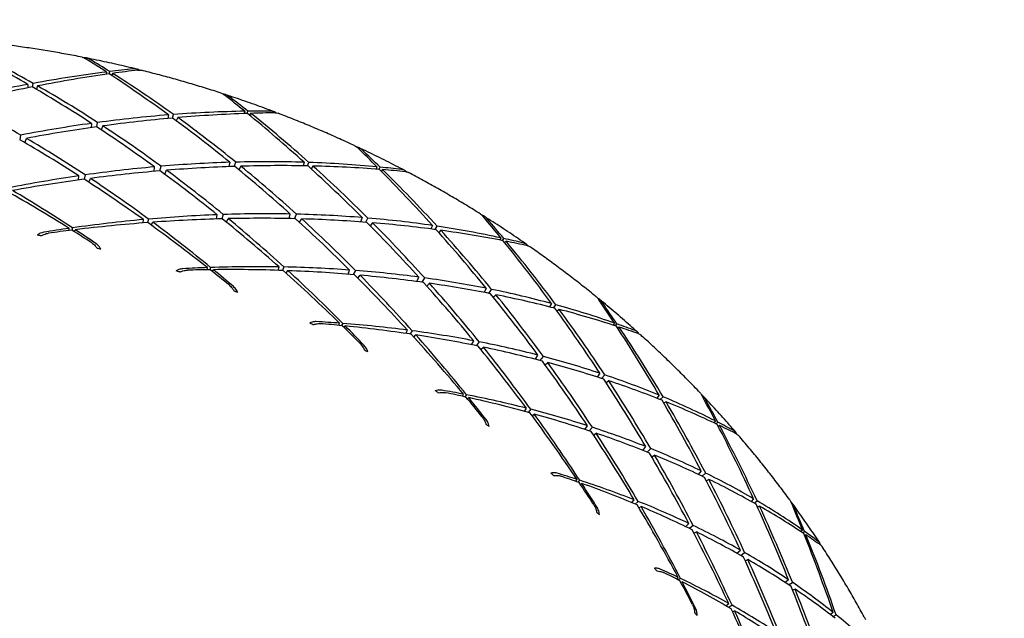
# Model space of a CAD drawing. Header units: inches. Extents: x 24 to 1128, y -94 to 748.
# Tile 45 of 256: x 319.093 to 320.213, y 192.469 to 193.15. Entities that reach past the tile are written whole.
import ezdxf

# ---------------------------------------------------------------- set-up
doc = ezdxf.new("R2010")
doc.units = ezdxf.units.IN
doc.header["$LTSCALE"] = 32
doc.header["$MEASUREMENT"] = 0
doc.layers.add('Visible (ANSI)', color=7, linetype='Continuous', lineweight=30)

msp = doc.modelspace()

# ---------------------------------------------------------------- linework, layer by layer
at = {"layer": 'Visible (ANSI)'}
for p, q in [((319.192, 193.09026), (319.19182, 193.0877)), ((319.19521, 193.08815), (319.19578, 193.09073)), ((319.19897, 193.08871), (319.19804, 193.08628)), ((319.10267, 193.07622), (319.10267, 193.07234)), ((319.10794, 193.07315), (319.10859, 193.07732)), ((319.11358, 193.07449), (319.11236, 193.07056)), ((319.26242, 193.04143), (319.26189, 193.0374)), ((319.26705, 193.03787), (319.26821, 193.04188)), ((319.27305, 193.03839), (319.27139, 193.03482)), ((319.34927, 193.04562), (319.34874, 193.043)), ((319.35202, 193.04311), (319.35293, 193.04568)), ((319.35599, 193.04324), (319.35482, 193.04107)), ((319.17485, 193.0318), (319.17455, 193.02702)), ((319.18087, 193.02787), (319.18195, 193.03278)), ((319.1879, 193.02891), (319.18614, 193.02439)), ((319.09372, 193.01302), (319.09454, 193.01842)), ((319.09934, 193.00975), (319.1009, 193.01471)), ((319.24609, 192.97722), (319.24674, 192.98233)), ((319.25264, 192.97779), (319.25415, 192.98297)), ((319.33223, 192.98753), (319.33124, 192.98263)), ((319.33733, 192.98284), (319.3391, 192.98773)), ((319.34482, 192.98308), (319.34258, 192.97905)), ((319.41667, 192.98759), (319.41556, 192.98352)), ((319.4205, 192.98343), (319.42222, 192.98741)), ((319.42682, 192.98329), (319.42483, 192.98016)), ((319.49966, 192.98237), (319.49877, 192.97976)), ((319.50188, 192.97952), (319.50314, 192.98203)), ((319.16037, 192.96745), (319.16061, 192.97214)), ((319.16773, 192.97317), (319.16665, 192.96825)), ((319.25819, 192.97395), (319.26033, 192.97843)), ((319.50603, 192.9792), (319.50467, 192.97731)), ((319.17191, 192.96483), (319.17367, 192.96925)), ((319.31703, 192.92306), (319.31799, 192.92787)), ((319.32488, 192.92812), (319.32308, 192.92323)), ((319.39963, 192.92351), (319.40105, 192.92866)), ((319.40589, 192.92338), (319.40816, 192.92851)), ((319.23355, 192.9185), (319.23402, 192.92238)), ((319.23982, 192.92291), (319.23864, 192.91889)), ((319.24298, 192.91595), (319.24464, 192.91934)), ((319.32833, 192.9195), (319.33059, 192.92342)), ((319.41144, 192.91925), (319.41403, 192.92316)), ((319.48277, 192.92462), (319.48107, 192.91975)), ((319.48686, 192.91931), (319.48932, 192.92408)), ((319.49469, 192.91869), (319.4921, 192.91523)), ((319.56276, 192.91563), (319.56107, 192.91165)), ((319.56573, 192.91103), (319.56799, 192.91485)), ((319.14945, 192.90995), (319.14955, 192.91236)), ((319.15335, 192.91291), (319.15279, 192.91033)), ((319.1556, 192.90855), (319.15652, 192.91082)), ((319.57227, 192.91014), (319.57004, 192.90749)), ((319.6406, 192.90158), (319.63935, 192.89907)), ((319.64227, 192.89851), (319.64385, 192.90087)), ((319.6465, 192.89767), (319.64502, 192.8961)), ((319.30634, 192.86525), (319.30683, 192.86773)), ((319.3105, 192.86786), (319.30954, 192.8653)), ((319.31235, 192.86335), (319.31355, 192.86535)), ((319.38718, 192.86463), (319.38826, 192.86855)), ((319.39383, 192.86844), (319.39203, 192.86447)), ((319.39639, 192.8613), (319.39842, 192.86424)), ((319.46684, 192.86019), (319.46854, 192.86496)), ((319.47509, 192.86447), (319.47257, 192.85972)), ((319.47784, 192.85569), (319.48046, 192.85903)), ((319.54505, 192.85184), (319.54723, 192.85686)), ((319.55093, 192.85104), (319.55394, 192.85595)), ((319.5565, 192.84656), (319.55939, 192.84985)), ((319.62392, 192.84415), (319.62152, 192.83948)), ((319.62692, 192.83844), (319.63002, 192.84292)), ((319.63496, 192.83684), (319.63214, 192.83398)), ((319.6982, 192.82676), (319.69598, 192.82301)), ((319.70028, 192.82191), (319.70303, 192.82544)), ((319.7069, 192.82019), (319.70455, 192.81803)), ((319.45633, 192.80202), (319.45722, 192.80447)), ((319.46072, 192.80421), (319.45935, 192.80173)), ((319.76968, 192.80463), (319.76811, 192.80231)), ((319.77079, 192.80144), (319.77264, 192.80359)), ((319.46219, 192.79961), (319.46358, 192.8013)), ((319.53266, 192.79277), (319.53436, 192.79658)), ((319.5396, 192.79588), (319.53721, 192.7921)), ((319.5416, 192.78865), (319.54387, 192.79109)), ((319.775, 192.80006), (319.77348, 192.7988)), ((319.60727, 192.77993), (319.60968, 192.78449)), ((319.6158, 192.78331), (319.6126, 192.77886)), ((319.61788, 192.77445), (319.62072, 192.77718)), ((319.67988, 192.76343), (319.68278, 192.76815)), ((319.68532, 192.76202), (319.68897, 192.76654)), ((319.69086, 192.7571), (319.69391, 192.75974)), ((319.75324, 192.7475), (319.75022, 192.74318)), ((319.75516, 192.74159), (319.75881, 192.74564)), ((319.76321, 192.73894), (319.76032, 192.73669)), ((319.59688, 192.72135), (319.59816, 192.72368)), ((319.60142, 192.72305), (319.59969, 192.72074)), ((319.60254, 192.71841), (319.60405, 192.71978)), ((319.82067, 192.72252), (319.81799, 192.71912)), ((319.82189, 192.71758), (319.82502, 192.72071)), ((319.82842, 192.71497), (319.82605, 192.7133)), ((319.66753, 192.70416), (319.66979, 192.70771)), ((319.67464, 192.70647), (319.67172, 192.70302)), ((319.67611, 192.6992), (319.6785, 192.70114)), ((319.88468, 192.6932), (319.88287, 192.69113)), ((319.88526, 192.68999), (319.88731, 192.69186)), ((319.73595, 192.68365), (319.739, 192.68784)), ((319.74459, 192.68603), (319.74082, 192.68204)), ((319.74606, 192.67716), (319.74898, 192.67928)), ((319.88934, 192.68803), (319.88785, 192.68708)), ((319.80188, 192.65979), (319.80538, 192.66405)), ((319.8068, 192.65783), (319.81096, 192.66181)), ((319.81223, 192.65238), (319.81529, 192.65439)), ((319.86853, 192.63632), (319.86502, 192.63251)), ((319.86944, 192.63042), (319.87348, 192.63391)), ((319.72562, 192.62462), (319.72723, 192.62674)), ((319.73021, 192.62577), (319.72817, 192.62372)), ((319.87726, 192.62665), (319.87442, 192.62498)), ((319.73101, 192.62112), (319.73256, 192.62217)), ((319.78952, 192.6003), (319.79226, 192.60347)), ((319.79663, 192.60174), (319.7933, 192.59874)), ((319.92807, 192.60469), (319.92506, 192.60175)), ((319.92851, 192.59982), (319.93188, 192.60246)), ((319.79762, 192.59448), (319.80001, 192.59592)), ((319.93473, 192.59629), (319.93246, 192.59508)), ((319.85074, 192.57301), (319.85429, 192.57666)), ((319.85926, 192.5743), (319.85508, 192.5709)), ((319.86017, 192.56546), (319.86303, 192.56699)), ((319.98364, 192.56917), (319.98167, 192.56743)), ((319.98375, 192.56605), (319.9859, 192.56758)), ((319.98756, 192.56351), (319.98616, 192.56284)), ((319.909, 192.5427), (319.91293, 192.54633)), ((319.91333, 192.54025), (319.91782, 192.54355)), ((319.91852, 192.53418), (319.92145, 192.53559)), ((319.84036, 192.51347), (319.84223, 192.5153)), ((319.84488, 192.51404), (319.84263, 192.51232)), ((319.96781, 192.51252), (319.964, 192.50934)), ((319.84538, 192.5094), (319.8469, 192.51014)), ((319.96784, 192.50681), (319.97207, 192.50963)), ((319.97516, 192.50191), (319.9725, 192.50077)), ((319.89659, 192.48297), (319.89966, 192.48564)), ((319.90349, 192.48348), (319.89991, 192.48103)), ((319.90404, 192.47625), (319.90633, 192.47724)), ((320.01857, 192.47528), (320.0154, 192.4729)), ((320.01834, 192.47062), (320.02178, 192.47269))]:
    msp.add_line(p, q, dxfattribs=at)
msp.add_circle((310.67052, 204.18862), 23.75, dxfattribs=at)
for centre, major_axis, ratio, start_param, end_param in [((318.94149, 191.93372), (-0.81276, 1.20064), 0.6612547, 5.3437335, 5.4047617), ((318.9104, 191.8034), (0.66528, -1.34916), 0.6911424, 2.3479878, 2.4105826), ((318.94149, 191.93372), (-0.75103, 1.26905), 0.6748287, 5.341503, 5.3631361), ((318.9104, 191.8034), (0.59004, -1.4077), 0.7034022, 2.3540126, 2.3741635), ((318.9104, 191.8034), (1.1502, 1.01167), 0.7064496, 0.7823277, 0.8024786), ((318.9104, 191.8034), (1.1502, 1.01167), 0.7064496, 0.8053337, 0.8679285), ((318.94149, 191.93372), (-1.2357, -0.81615), 0.678267, 4.1027533, 4.1637815), ((318.94149, 191.93372), (-0.75103, 1.26905), 0.6748287, 5.2776197, 5.338648), ((318.94149, 191.93372), (-1.2357, -0.81615), 0.678267, 4.0782652, 4.0998983), ((318.9104, 191.8034), (0.59004, -1.4077), 0.7034022, 2.2885627, 2.3511575), ((318.9104, 191.8034), (1.1502, 1.01167), 0.7064496, 0.8723501, 0.9333783), ((318.94149, 191.93372), (-1.2357, -0.81615), 0.678267, 4.1682032, 4.2283051), ((318.94149, 191.93372), (-0.81276, 1.20064), 0.6612547, 5.27921, 5.3393119), ((318.9104, 191.8034), (0.66528, -1.34916), 0.6911424, 2.2825379, 2.3435662), ((318.94149, 191.93372), (-0.68345, 1.33347), 0.6879093, 5.2783642, 5.2999972), ((318.9104, 191.8034), (0.50857, -1.46078), 0.7148654, 2.2975174, 2.3176684), ((318.9104, 191.8034), (0.7344, -1.28585), 0.6782111, 2.2794712, 2.3395731), ((318.9104, 191.8034), (1.19295, 0.92594), 0.6943845, 0.8136866, 0.8747149), ((318.94149, 191.93372), (-1.26166, -0.72744), 0.6648057, 4.1028599, 4.1629617), ((318.94149, 191.93372), (-0.75103, 1.26905), 0.6748287, 5.2130962, 5.2731981), ((318.9104, 191.8034), (1.19295, 0.92594), 0.6943845, 0.7466702, 0.809265), ((318.94149, 191.93372), (-1.26166, -0.72744), 0.6648057, 4.03741, 4.0984382), ((318.9104, 191.8034), (0.59004, -1.4077), 0.7034022, 2.2231129, 2.2841411), ((318.94149, 191.93372), (-0.68345, 1.33347), 0.6879093, 5.2144809, 5.2755091), ((318.9104, 191.8034), (1.19295, 0.92594), 0.6943845, 0.7236642, 0.7438152), ((318.94149, 191.93372), (-1.26166, -0.72744), 0.6648057, 4.0129219, 4.034555), ((318.9104, 191.8034), (0.50857, -1.46078), 0.7148654, 2.2320676, 2.2946624), ((318.9104, 191.8034), (1.19295, 0.92594), 0.6943845, 0.8800628, 0.9401647), ((318.94149, 191.93372), (-1.26166, -0.72744), 0.6648057, 4.1683097, 4.228105), ((318.94149, 191.93372), (-0.81276, 1.20064), 0.6612547, 5.2140667, 5.273862), ((318.9104, 191.8034), (0.66528, -1.34916), 0.6911424, 2.2170881, 2.27719), ((318.9104, 191.8034), (0.7344, -1.28585), 0.6782111, 2.2140214, 2.2738167), ((318.94149, 191.93372), (-0.86892, 1.12881), 0.647353, 5.2174022, 5.2775041), ((318.94149, 191.93372), (-0.60978, 1.39329), 0.7003523, 5.2181882, 5.2398213), ((318.9104, 191.8034), (0.42089, -1.50766), 0.7254172, 2.243902, 2.264053), ((318.9104, 191.8034), (1.22797, 0.83858), 0.6816142, 0.8842034, 0.9439987), ((318.9104, 191.8034), (1.22797, 0.83858), 0.6816142, 0.818447, 0.8785489), ((318.94149, 191.93372), (-1.28097, -0.6381), 0.6509715, 4.0999882, 4.1597836), ((318.94149, 191.93372), (-0.75103, 1.26905), 0.6748287, 5.1479529, 5.2077483), ((318.9104, 191.8034), (1.22797, 0.83858), 0.6816142, 0.7520708, 0.813099), ((318.94149, 191.93372), (-1.28097, -0.6381), 0.6509715, 4.0345384, 4.0946403), ((318.9104, 191.8034), (0.59004, -1.4077), 0.7034022, 2.1576631, 2.2177649), ((318.94149, 191.93372), (-0.68345, 1.33347), 0.6879093, 5.1499574, 5.2100593), ((318.9104, 191.8034), (1.22797, 0.83858), 0.6816142, 0.6850544, 0.7476492), ((318.94149, 191.93372), (-1.28097, -0.6381), 0.6509715, 3.9690886, 4.0301168), ((318.9104, 191.8034), (0.50857, -1.46078), 0.7148654, 2.1666178, 2.227646), ((318.9104, 191.8034), (1.22797, 0.83858), 0.6816142, 0.6620484, 0.6821994), ((318.9104, 191.8034), (1.22797, 0.83858), 0.6816142, 0.9493467, 1.0094486), ((318.94149, 191.93372), (-1.28097, -0.6381), 0.6509715, 4.1654381, 4.22554), ((318.94149, 191.93372), (-0.81276, 1.20064), 0.6612547, 5.1483103, 5.2084122), ((318.9104, 191.8034), (0.66528, -1.34916), 0.6911424, 2.1516382, 2.2114336), ((318.94149, 191.93372), (-0.60978, 1.39329), 0.7003523, 5.1543049, 5.2153331), ((318.94149, 191.93372), (-1.28097, -0.6381), 0.6509715, 3.9446004, 3.9662335), ((318.9104, 191.8034), (0.42089, -1.50766), 0.7254172, 2.1784522, 2.241047), ((318.94149, 191.93372), (-1.28097, -0.6381), 0.6509715, 4.2308879, 4.2919162), ((318.94149, 191.93372), (-0.86892, 1.12881), 0.647353, 5.151026, 5.2120543), ((318.9104, 191.8034), (0.7344, -1.28585), 0.6782111, 2.1485715, 2.2086734), ((318.94149, 191.93372), (-0.91986, 1.05407), 0.6333172, 5.1560729, 5.2186677), ((318.9104, 191.8034), (0.79759, -1.2184), 0.6647479, 2.1484776, 2.2095058), ((318.9104, 191.8034), (1.2557, 0.75009), 0.6682743, 0.8847609, 0.9448628), ((318.9104, 191.8034), (1.2557, 0.75009), 0.6682743, 0.8196176, 0.879413), ((318.9104, 191.8034), (1.2557, 0.75009), 0.6682743, 0.7538612, 0.8139631), ((318.94149, 191.93372), (-0.5299, 1.44782), 0.7120296, 5.160951, 5.1825841), ((318.9104, 191.8034), (1.2557, 0.75009), 0.6682743, 0.9492844, 1.0103127), ((318.94149, 191.93372), (-1.29418, -0.54845), 0.6369501, 4.225042, 4.2876368), ((318.94149, 191.93372), (-0.86892, 1.12881), 0.647353, 5.0840096, 5.1466044), ((318.94149, 191.93372), (-1.29418, -0.54845), 0.6369501, 4.1595922, 4.2206204), ((318.9104, 191.8034), (0.7344, -1.28585), 0.6782111, 2.0831217, 2.1441499), ((318.94149, 191.93372), (-0.81276, 1.20064), 0.6612547, 5.0819341, 5.1429623), ((318.94149, 191.93372), (-1.29418, -0.54845), 0.6369501, 4.0941423, 4.1542442), ((318.9104, 191.8034), (0.66528, -1.34916), 0.6911424, 2.0861884, 2.1462903), ((318.94149, 191.93372), (-0.75103, 1.26905), 0.6748287, 5.0821965, 5.1422984), ((318.94149, 191.93372), (-1.29418, -0.54845), 0.6369501, 4.0286925, 4.0884878), ((318.9104, 191.8034), (0.59004, -1.4077), 0.7034022, 2.0922132, 2.1520085), ((318.94149, 191.93372), (-0.68345, 1.33347), 0.6879093, 5.0848141, 5.1446094), ((318.9104, 191.8034), (1.2557, 0.75009), 0.6682743, 0.687485, 0.7485133), ((318.94149, 191.93372), (-1.29418, -0.54845), 0.6369501, 3.9632426, 4.0233445), ((318.9104, 191.8034), (0.50857, -1.46078), 0.7148654, 2.1011679, 2.1612698), ((318.9104, 191.8034), (1.2557, 0.75009), 0.6682743, 0.6204686, 0.6830634), ((318.9104, 191.8034), (0.32721, -1.54757), 0.7349494, 2.1930822, 2.2132331), ((319.13931, 192.28571), (0.84768, -0.36426), 0.6326514, 1.8612241, 1.8658213), ((318.9104, 191.8034), (1.2557, 0.75009), 0.6682743, 1.0131677, 1.0348008), ((318.94149, 191.93372), (-1.29418, -0.54845), 0.6369501, 4.2904919, 4.3106428), ((318.94149, 191.93372), (-0.91986, 1.05407), 0.6333172, 5.1330669, 5.1532178), ((318.9104, 191.8034), (0.79759, -1.2184), 0.6647479, 2.1239894, 2.1456225), ((318.94149, 191.93372), (-0.60978, 1.39329), 0.7003523, 5.0897814, 5.1498833), ((318.94149, 191.93372), (-1.29418, -0.54845), 0.6369501, 3.8977928, 3.958821), ((318.9104, 191.8034), (0.42089, -1.50766), 0.7254172, 2.1130023, 2.1740306), ((318.94149, 191.93372), (-0.5299, 1.44782), 0.7120296, 5.0970677, 5.1580959), ((318.9104, 191.8034), (1.2557, 0.75009), 0.6682743, 0.5974626, 0.6176136), ((318.94149, 191.93372), (-1.29418, -0.54845), 0.6369501, 3.8733047, 3.8949377), ((318.9104, 191.8034), (0.32721, -1.54757), 0.7349494, 2.1276323, 2.1902271), ((318.90399, 192.33776), (0.92136, -0.03241), 0.6341083, 1.2824042, 1.2870006), ((318.9104, 191.8034), (1.27666, 0.66088), 0.6545186, 0.8817211, 0.9427493), ((319.2074, 192.25067), (0.80104, -0.45032), 0.6391273, 1.8358825, 1.8404785), ((318.9104, 191.8034), (1.27666, 0.66088), 0.6545186, 0.9456044, 0.9672374), ((318.94149, 191.93372), (-1.30182, -0.45875), 0.6229592, 4.2162394, 4.2363903), ((318.94149, 191.93372), (-0.86892, 1.12881), 0.647353, 5.0610036, 5.0811546), ((318.94149, 191.93372), (-1.30182, -0.45875), 0.6229592, 4.1507896, 4.2133844), ((318.9104, 191.8034), (0.7344, -1.28585), 0.6782111, 2.0586335, 2.0802666), ((318.94149, 191.93372), (-0.81276, 1.20064), 0.6612547, 5.0149177, 5.0775125), ((318.9104, 191.8034), (1.27666, 0.66088), 0.6545186, 0.8171976, 0.8772995), ((318.94149, 191.93372), (-1.30182, -0.45875), 0.6229592, 4.0853397, 4.1463679), ((318.9104, 191.8034), (0.66528, -1.34916), 0.6911424, 2.0207385, 2.0817668), ((318.94149, 191.93372), (-0.75103, 1.26905), 0.6748287, 5.0158203, 5.0768486), ((318.9104, 191.8034), (1.27666, 0.66088), 0.6545186, 0.7520543, 0.8118496), ((318.94149, 191.93372), (-1.30182, -0.45875), 0.6229592, 4.0198899, 4.0799918), ((318.9104, 191.8034), (0.59004, -1.4077), 0.7034022, 2.0267634, 2.0868652), ((318.94149, 191.93372), (-0.68345, 1.33347), 0.6879093, 5.0190577, 5.0791596), ((318.9104, 191.8034), (1.27666, 0.66088), 0.6545186, 0.6862979, 0.7463998), ((318.94149, 191.93372), (-1.30182, -0.45875), 0.6229592, 3.95444, 4.0142354), ((318.9104, 191.8034), (0.50857, -1.46078), 0.7148654, 2.0357181, 2.0955134), ((318.98051, 192.33132), (0.91529, -0.12937), 0.6297651, 1.2561391, 1.2607366), ((318.94149, 191.93372), (-0.60978, 1.39329), 0.7003523, 5.0246381, 5.0844334), ((318.9104, 191.8034), (1.27666, 0.66088), 0.6545186, 0.6199217, 0.6809499), ((318.94149, 191.93372), (-1.30182, -0.45875), 0.6229592, 3.8889902, 3.9490921), ((318.9104, 191.8034), (0.42089, -1.50766), 0.7254172, 2.0475525, 2.1076544), ((318.9104, 191.8034), (1.27666, 0.66088), 0.6545186, 0.5529053, 0.6155001), ((318.94149, 191.93372), (0.44379, -1.49635), 0.7228239, 1.9650163, 1.9866494), ((318.9104, 191.8034), (0.2279, -1.57971), 0.7433591, 2.1449249, 2.1650759), ((318.94149, 191.93372), (-0.5299, 1.44782), 0.7120296, 5.0325442, 5.0926461), ((318.94149, 191.93372), (-1.30182, -0.45875), 0.6229592, 3.8235403, 3.8845686), ((318.9104, 191.8034), (0.32721, -1.54757), 0.7349494, 2.0621825, 2.1232107), ((319.27045, 192.2085), (0.74304, -0.53072), 0.6480001, 1.8120998, 1.8166975), ((318.9104, 191.8034), (1.29137, 0.57129), 0.6405255, 0.8750647, 0.8966978), ((318.94149, 191.93372), (-1.30447, -0.36918), 0.6092528, 4.1390704, 4.1592213), ((318.94149, 191.93372), (-0.81276, 1.20064), 0.6612547, 4.9919117, 5.0120626), ((318.9104, 191.8034), (1.29137, 0.57129), 0.6405255, 0.8111814, 0.8722096), ((318.9104, 191.8034), (1.27666, 0.66088), 0.6545186, 0.5298993, 0.5500502), ((318.94149, 191.93372), (-1.30447, -0.36918), 0.6092528, 4.0736205, 4.1362153), ((318.9104, 191.8034), (0.66528, -1.34916), 0.6911424, 1.9962504, 2.0178835), ((318.94149, 191.93372), (-0.75103, 1.26905), 0.6748287, 4.9488039, 5.0113987), ((318.9104, 191.8034), (1.29137, 0.57129), 0.6405255, 0.7466579, 0.8067598), ((318.94149, 191.93372), (-1.30447, -0.36918), 0.6092528, 4.0081707, 4.0691989), ((318.9104, 191.8034), (0.59004, -1.4077), 0.7034022, 1.9613135, 2.0223417), ((318.94149, 191.93372), (0.44379, -1.49635), 0.7228239, 1.901133, 1.9621612), ((318.94149, 191.93372), (-1.30182, -0.45875), 0.6229592, 3.7990522, 3.8206853), ((318.9104, 191.8034), (0.2279, -1.57971), 0.7433591, 2.0794751, 2.1420699), ((318.9104, 191.8034), (1.29137, 0.57129), 0.6405255, 0.6815146, 0.7413099), ((319.05553, 192.31526), (0.89786, -0.22424), 0.6285308, 1.2290149, 1.2336118), ((318.94149, 191.93372), (-0.68345, 1.33347), 0.6879093, 4.9526815, 5.0137097), ((318.94149, 191.93372), (-1.30447, -0.36918), 0.6092528, 3.9427208, 4.0028227), ((318.9104, 191.8034), (0.50857, -1.46078), 0.7148654, 1.9702682, 2.0303701), ((318.94149, 191.93372), (-0.60978, 1.39329), 0.7003523, 4.9588817, 5.0189836), ((318.9104, 191.8034), (1.29137, 0.57129), 0.6405255, 0.6157582, 0.6758601), ((318.94149, 191.93372), (-1.30447, -0.36918), 0.6092528, 3.877271, 3.9370663), ((318.9104, 191.8034), (0.42089, -1.50766), 0.7254172, 1.9821026, 2.041898), ((318.9104, 191.8034), (1.29137, 0.57129), 0.6405255, 0.549382, 0.6104102), ((318.94149, 191.93372), (-0.5299, 1.44782), 0.7120296, 4.9674009, 5.0271962), ((318.94149, 191.93372), (-1.30447, -0.36918), 0.6092528, 3.8118211, 3.871923), ((318.9104, 191.8034), (0.32721, -1.54757), 0.7349494, 1.9967326, 2.0568345), ((319.32704, 192.15829), (0.67459, -0.60587), 0.6598374, 1.7915872, 1.7961829), ((318.9104, 191.8034), (1.30037, 0.48157), 0.6265042, 0.8015621, 0.8231952), ((318.94149, 191.93372), (-1.30268, -0.2799), 0.5961234, 4.0590599, 4.0792108), ((318.94149, 191.93372), (-0.75103, 1.26905), 0.6748287, 4.9257979, 4.9459489), ((318.9104, 191.8034), (1.30037, 0.48157), 0.6265042, 0.7376788, 0.7987071), ((318.94149, 191.93372), (-1.30268, -0.2799), 0.5961234, 3.99361, 4.0562048), ((318.9104, 191.8034), (0.59004, -1.4077), 0.7034022, 1.9368254, 1.9584585), ((318.94149, 191.93372), (0.44379, -1.49635), 0.7228239, 1.8366095, 1.8967114), ((318.9104, 191.8034), (1.29137, 0.57129), 0.6405255, 0.4823656, 0.5449604), ((318.94149, 191.93372), (-1.30447, -0.36918), 0.6092528, 3.7463713, 3.8073995), ((318.9104, 191.8034), (0.2279, -1.57971), 0.7433591, 2.0140253, 2.0750535), ((318.94149, 191.93372), (0.35161, -1.53811), 0.7326255, 1.9134952, 1.9351283), ((318.9104, 191.8034), (0.12358, -1.6033), 0.7505488, 2.0992333, 2.1193843), ((318.94149, 191.93372), (-0.68345, 1.33347), 0.6879093, 4.8856651, 4.9482599), ((318.9104, 191.8034), (1.30037, 0.48157), 0.6265042, 0.6731553, 0.7332572), ((318.94149, 191.93372), (-1.30268, -0.2799), 0.5961234, 3.9281602, 3.9891884), ((318.9104, 191.8034), (0.50857, -1.46078), 0.7148654, 1.9048184, 1.9658466), ((318.9104, 191.8034), (1.29137, 0.57129), 0.6405255, 0.4593596, 0.4795105), ((319.12793, 192.29022), (0.86896, -0.31629), 0.630255, 1.2019052, 1.2065012), ((318.94149, 191.93372), (-0.60978, 1.39329), 0.7003523, 4.8925055, 4.9535338), ((318.9104, 191.8034), (1.30037, 0.48157), 0.6265042, 0.608012, 0.6678074), ((318.94149, 191.93372), (-1.30268, -0.2799), 0.5961234, 3.8627103, 3.9228122), ((318.9104, 191.8034), (0.42089, -1.50766), 0.7254172, 1.9166528, 1.9767547), ((318.94149, 191.93372), (0.35161, -1.53811), 0.7326255, 1.849612, 1.9106402), ((318.94149, 191.93372), (-1.30447, -0.36918), 0.6092528, 3.7218831, 3.7435162), ((318.9104, 191.8034), (0.12358, -1.6033), 0.7505488, 2.0337835, 2.0963783), ((318.94149, 191.93372), (-0.5299, 1.44782), 0.7120296, 4.9016445, 4.9617464), ((318.9104, 191.8034), (1.30037, 0.48157), 0.6265042, 0.5422556, 0.6023575), ((318.94149, 191.93372), (-1.30268, -0.2799), 0.5961234, 3.7972605, 3.8570558), ((318.9104, 191.8034), (0.32721, -1.54757), 0.7349494, 1.9312828, 1.9910781), ((319.37686, 192.10277), (0.59501, -0.67329), 0.6733456, 1.7744676, 1.7790653), ((318.9104, 191.8034), (1.30424, 0.39196), 0.6126992, 0.72513, 0.746763), ((318.9104, 191.8034), (1.30037, 0.48157), 0.6265042, 0.4758794, 0.5369077), ((318.94149, 191.93372), (-1.29699, -0.191), 0.5838985, 3.9763337, 3.9964846), ((318.94149, 191.93372), (-0.68345, 1.33347), 0.6879093, 4.8626591, 4.88281), ((318.9104, 191.8034), (1.30424, 0.39196), 0.6126992, 0.6612467, 0.7222749), ((318.94149, 191.93372), (0.44379, -1.49635), 0.7228239, 1.7714662, 1.8312615), ((318.94149, 191.93372), (-1.30268, -0.2799), 0.5961234, 3.7318106, 3.7919125), ((318.9104, 191.8034), (0.2279, -1.57971), 0.7433591, 1.9485754, 2.0086773), ((318.94149, 191.93372), (-1.29699, -0.191), 0.5838985, 3.9108838, 3.9734786), ((318.9104, 191.8034), (0.50857, -1.46078), 0.7148654, 1.8803302, 1.9019633), ((318.9104, 191.8034), (1.30424, 0.39196), 0.6126992, 0.5967232, 0.6568251), ((318.9104, 191.8034), (1.30037, 0.48157), 0.6265042, 0.408863, 0.4714578), ((318.94149, 191.93372), (0.25368, -1.57231), 0.7413304, 1.8646762, 1.8863092), ((319.19705, 192.25702), (0.82814, -0.40474), 0.6346584, 1.1759282, 1.1805256), ((318.94149, 191.93372), (-0.60978, 1.39329), 0.7003523, 4.8254891, 4.8880839), ((318.94149, 191.93372), (-1.29699, -0.191), 0.5838985, 3.845434, 3.9064622), ((318.9104, 191.8034), (0.42089, -1.50766), 0.7254172, 1.851203, 1.9122312), ((318.94149, 191.93372), (0.35161, -1.53811), 0.7326255, 1.7850885, 1.8451903), ((318.94149, 191.93372), (-1.30268, -0.2799), 0.5961234, 3.6663608, 3.727389), ((318.9104, 191.8034), (0.12358, -1.6033), 0.7505488, 1.9683336, 2.0293619), ((318.9104, 191.8034), (0.01512, -1.61764), 0.7564282, 2.0557325, 2.0758834), ((318.94149, 191.93372), (-0.5299, 1.44782), 0.7120296, 4.8352683, 4.8962965), ((318.9104, 191.8034), (1.30424, 0.39196), 0.6126992, 0.5315799, 0.5913752), ((318.94149, 191.93372), (-1.29699, -0.191), 0.5838985, 3.7799841, 3.840086), ((318.9104, 191.8034), (0.32721, -1.54757), 0.7349494, 1.8658329, 1.9259348), ((318.9104, 191.8034), (1.30037, 0.48157), 0.6265042, 0.385857, 0.406008), ((318.94149, 191.93372), (0.25368, -1.57231), 0.7413304, 1.8007929, 1.8618211), ((318.94149, 191.93372), (-1.30268, -0.2799), 0.5961234, 3.6418726, 3.6635057), ((318.9104, 191.8034), (0.01512, -1.61764), 0.7564282, 1.9902826, 2.0528774), ((318.94149, 191.93372), (0.44379, -1.49635), 0.7228239, 1.7057098, 1.7658117), ((318.9104, 191.8034), (1.30424, 0.39196), 0.6126992, 0.4658235, 0.5259254), ((318.94149, 191.93372), (-1.29699, -0.191), 0.5838985, 3.7145343, 3.7743296), ((318.9104, 191.8034), (0.2279, -1.57971), 0.7433591, 1.8831256, 1.9429209), ((319.41824, 192.04117), (0.5048, -0.73346), 0.6889919, 1.7628266, 1.7674231), ((318.9104, 191.8034), (1.30353, 0.30259), 0.5993931, 0.6458331, 0.6674662), ((318.94149, 191.93372), (-1.28792, -0.10253), 0.572932, 3.8910845, 3.9112354), ((318.94149, 191.93372), (-0.60978, 1.39329), 0.7003523, 4.8024831, 4.8226341), ((318.9104, 191.8034), (1.30353, 0.30259), 0.5993931, 0.5819498, 0.642978), ((318.94149, 191.93372), (-1.28792, -0.10253), 0.572932, 3.8256346, 3.8882294), ((318.9104, 191.8034), (0.42089, -1.50766), 0.7254172, 1.8267148, 1.8483479), ((318.94149, 191.93372), (0.35161, -1.53811), 0.7326255, 1.7199452, 1.7797405), ((318.9104, 191.8034), (1.30424, 0.39196), 0.6126992, 0.3994473, 0.4604755), ((318.94149, 191.93372), (-1.29699, -0.191), 0.5838985, 3.6490844, 3.7091863), ((318.9104, 191.8034), (0.12358, -1.6033), 0.7505488, 1.9028838, 1.9629857), ((318.94149, 191.93372), (-0.5299, 1.44782), 0.7120296, 4.7682519, 4.8308467), ((318.9104, 191.8034), (1.30353, 0.30259), 0.5993931, 0.5174263, 0.5775282), ((318.94149, 191.93372), (-1.28792, -0.10253), 0.572932, 3.7601848, 3.821213), ((318.9104, 191.8034), (0.32721, -1.54757), 0.7349494, 1.8003831, 1.8614113), ((319.26098, 192.21564), (0.77651, -0.4885), 0.6419861, 1.1512478, 1.1558454), ((318.9104, 191.8034), (1.30424, 0.39196), 0.6126992, 0.3324309, 0.3950257)]:
    msp.add_ellipse(centre, major_axis=major_axis, ratio=ratio, start_param=start_param, end_param=end_param, dxfattribs=at)
for points, knots in [([(319.16441, 193.10716), (319.1582, 193.10838), (319.15199, 193.10954), (319.13955, 193.11179), (319.13332, 193.11288), (319.12086, 193.11495), (319.11462, 193.11594), (319.10212, 193.11784), (319.09587, 193.11874), (319.08335, 193.12047), (319.07709, 193.12128), (319.07082, 193.12205)], [2.056449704, 2.056449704, 2.056449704, 2.056449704, 2.071631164, 2.071631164, 2.086812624, 2.086812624, 2.101994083, 2.101994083, 2.117175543, 2.117175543, 2.132357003, 2.132357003, 2.132357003, 2.132357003]), ([(319.17322, 193.10467), (319.17192, 193.10545), (319.17025, 193.10606), (319.16812, 193.1064), (319.16737, 193.10644), (319.16661, 193.10643)], [0, 0, 0, 0, 0.015156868, 0.015156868, 0.022269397, 0.022269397, 0.022269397, 0.022269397]), ([(319.22669, 193.09345), (319.22288, 193.09439), (319.21906, 193.0953), (319.21143, 193.0971), (319.20761, 193.09799), (319.19995, 193.09972), (319.19613, 193.10057), (319.18846, 193.10224), (319.18462, 193.10306), (319.17694, 193.10466), (319.1731, 193.10544), (319.16925, 193.10621)], [2.005393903, 2.005393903, 2.005393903, 2.005393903, 2.014813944, 2.014813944, 2.024233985, 2.024233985, 2.033654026, 2.033654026, 2.043074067, 2.043074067, 2.052494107, 2.052494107, 2.052494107, 2.052494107]), ([(319.22918, 193.09254), (319.2285, 193.09287), (319.22779, 193.09315), (319.22571, 193.09374), (319.22392, 193.09391), (319.22239, 193.09375)], [0.168346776, 0.168346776, 0.168346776, 0.168346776, 0.175369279, 0.175369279, 0.190526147, 0.190526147, 0.190526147, 0.190526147]), ([(319.32259, 193.06615), (319.31658, 193.0681), (319.31056, 193.07001), (319.29849, 193.07375), (319.29244, 193.07558), (319.28031, 193.07915), (319.27424, 193.08089), (319.26206, 193.08429), (319.25596, 193.08594), (319.24374, 193.08917), (319.23762, 193.09074), (319.23149, 193.09227)], [1.925542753, 1.925542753, 1.925542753, 1.925542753, 1.940721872, 1.940721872, 1.955900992, 1.955900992, 1.971080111, 1.971080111, 1.98625923, 1.98625923, 2.001438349, 2.001438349, 2.001438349, 2.001438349]), ([(319.3312, 193.06256), (319.32995, 193.06351), (319.32829, 193.06433), (319.32617, 193.06494), (319.32544, 193.06509), (319.32471, 193.06517)], [0, 0, 0, 0, 0.015156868, 0.015156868, 0.02186201, 0.02186201, 0.02186201, 0.02186201]), ([(319.38266, 193.04503), (319.379, 193.04641), (319.37533, 193.04778), (319.36799, 193.05049), (319.36431, 193.05183), (319.35694, 193.05447), (319.35324, 193.05578), (319.34585, 193.05836), (319.34214, 193.05963), (319.33473, 193.06215), (319.33101, 193.06339), (319.32729, 193.06461)], [1.87452376, 1.87452376, 1.87452376, 1.87452376, 1.883935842, 1.883935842, 1.893347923, 1.893347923, 1.902760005, 1.902760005, 1.912172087, 1.912172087, 1.921584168, 1.921584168, 1.921584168, 1.921584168]), ([(319.38502, 193.0438), (319.38439, 193.04422), (319.38373, 193.04458), (319.3818, 193.04541), (319.38012, 193.04577), (319.37865, 193.04577)], [0.167907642, 0.167907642, 0.167907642, 0.167907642, 0.175219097, 0.175219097, 0.190375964, 0.190375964, 0.190375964, 0.190375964]), ([(319.47446, 193.00633), (319.46874, 193.009), (319.463, 193.01162), (319.45149, 193.01679), (319.44571, 193.01933), (319.43413, 193.02434), (319.42831, 193.02681), (319.41665, 193.03165), (319.4108, 193.03403), (319.39906, 193.03871), (319.39318, 193.04101), (319.38728, 193.04327)], [1.794590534, 1.794590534, 1.794590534, 1.794590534, 1.809785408, 1.809785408, 1.824980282, 1.824980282, 1.840175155, 1.840175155, 1.855370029, 1.855370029, 1.870564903, 1.870564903, 1.870564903, 1.870564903]), ([(319.48265, 193.00171), (319.48147, 193.00282), (319.47986, 193.00386), (319.4778, 193.00473), (319.47713, 193.00495), (319.47645, 193.00512)], [0, 0, 0, 0, 0.015156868, 0.015156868, 0.021292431, 0.021292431, 0.021292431, 0.021292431]), ([(319.53118, 192.97823), (319.52774, 192.98004), (319.52429, 192.98183), (319.51737, 192.98539), (319.51391, 192.98715), (319.50695, 192.99065), (319.50347, 192.99238), (319.49649, 192.99582), (319.49299, 192.99752), (319.48597, 193.0009), (319.48246, 193.00258), (319.47893, 193.00423)], [1.743707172, 1.743707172, 1.743707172, 1.743707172, 1.75308984, 1.75308984, 1.762472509, 1.762472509, 1.771855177, 1.771855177, 1.781237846, 1.781237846, 1.790620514, 1.790620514, 1.790620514, 1.790620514]), ([(319.53336, 192.97669), (319.53281, 192.97718), (319.53223, 192.97762), (319.5305, 192.97865), (319.52896, 192.97918), (319.52756, 192.97935)], [0.167926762, 0.167926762, 0.167926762, 0.167926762, 0.175369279, 0.175369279, 0.190526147, 0.190526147, 0.190526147, 0.190526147]), ([(319.6174, 192.92871), (319.61206, 192.93205), (319.60671, 192.93534), (319.59594, 192.94187), (319.59053, 192.94509), (319.57966, 192.95147), (319.5742, 192.95461), (319.56324, 192.96083), (319.55773, 192.96391), (319.54668, 192.96997), (319.54112, 192.97297), (319.53555, 192.97592)], [1.663592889, 1.663592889, 1.663592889, 1.663592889, 1.678821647, 1.678821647, 1.694050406, 1.694050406, 1.709279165, 1.709279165, 1.724507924, 1.724507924, 1.739736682, 1.739736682, 1.739736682, 1.739736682]), ([(319.62498, 192.92316), (319.62389, 192.92443), (319.62235, 192.92567), (319.6204, 192.92677), (319.61984, 192.92704), (319.61924, 192.92728)], [0, 0, 0, 0, 0.015156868, 0.015156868, 0.020557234, 0.020557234, 0.020557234, 0.020557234]), ([(319.66973, 192.8942), (319.66657, 192.8964), (319.6634, 192.89858), (319.65704, 192.90291), (319.65385, 192.90506), (319.64745, 192.90934), (319.64424, 192.91146), (319.6378, 192.91569), (319.63457, 192.91778), (319.62809, 192.92195), (319.62484, 192.92402), (319.62158, 192.92608)], [1.612943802, 1.612943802, 1.612943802, 1.612943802, 1.622275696, 1.622275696, 1.631607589, 1.631607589, 1.640939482, 1.640939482, 1.650271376, 1.650271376, 1.659603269, 1.659603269, 1.659603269, 1.659603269]), ([(319.12071, 192.90794), (319.11926, 192.90771), (319.11747, 192.90711), (319.11513, 192.90593), (319.11421, 192.90536), (319.11333, 192.90473)], [0, 0, 0, 0, 0.014687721, 0.014687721, 0.022818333, 0.022818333, 0.022818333, 0.022818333]), ([(319.11737, 192.90384), (319.11856, 192.90448), (319.1198, 192.90506), (319.12255, 192.90613), (319.12449, 192.90666), (319.12603, 192.90688)], [0.165380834, 0.165380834, 0.165380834, 0.165380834, 0.175369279, 0.175369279, 0.190526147, 0.190526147, 0.190526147, 0.190526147]), ([(319.1752, 192.89596), (319.17649, 192.89512), (319.17801, 192.89382), (319.18003, 192.89169), (319.1809, 192.89064), (319.1817, 192.88956)], [0, 0, 0, 0, 0.015156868, 0.015156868, 0.025145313, 0.025145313, 0.025145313, 0.025145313]), ([(319.18574, 192.88866), (319.18521, 192.8896), (319.18462, 192.8905), (319.18303, 192.89256), (319.18167, 192.89385), (319.18047, 192.89467)], [0.15981607, 0.15981607, 0.15981607, 0.15981607, 0.167946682, 0.167946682, 0.182634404, 0.182634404, 0.182634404, 0.182634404]), ([(319.67168, 192.89237), (319.67124, 192.89292), (319.67075, 192.89341), (319.66926, 192.89461), (319.66788, 192.8953), (319.66658, 192.89561)], [0.167951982, 0.167951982, 0.167951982, 0.167951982, 0.175369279, 0.175369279, 0.190526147, 0.190526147, 0.190526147, 0.190526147]), ([(319.74896, 192.83459), (319.7441, 192.83855), (319.73921, 192.84247), (319.72936, 192.85025), (319.72441, 192.85411), (319.71444, 192.86175), (319.70942, 192.86554), (319.69934, 192.87305), (319.69427, 192.87676), (319.68406, 192.88413), (319.67893, 192.88777), (319.67378, 192.89138)], [1.532549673, 1.532549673, 1.532549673, 1.532549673, 1.547830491, 1.547830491, 1.56311131, 1.56311131, 1.578392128, 1.578392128, 1.593672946, 1.593672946, 1.608953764, 1.608953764, 1.608953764, 1.608953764]), ([(319.27887, 192.86646), (319.27746, 192.86639), (319.27567, 192.866), (319.27328, 192.86508), (319.27232, 192.86462), (319.27139, 192.8641)], [0, 0, 0, 0, 0.014687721, 0.014687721, 0.022818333, 0.022818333, 0.022818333, 0.022818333]), ([(319.27529, 192.86273), (319.27652, 192.86322), (319.2778, 192.86366), (319.28059, 192.86441), (319.28252, 192.86472), (319.28401, 192.86476)], [0.165230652, 0.165230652, 0.165230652, 0.165230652, 0.175219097, 0.175219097, 0.190375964, 0.190375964, 0.190375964, 0.190375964]), ([(319.33146, 192.84798), (319.33269, 192.84698), (319.3341, 192.84549), (319.33591, 192.84311), (319.33668, 192.84195), (319.33736, 192.84077)], [0, 0, 0, 0, 0.015156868, 0.015156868, 0.025145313, 0.025145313, 0.025145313, 0.025145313]), ([(319.34125, 192.83939), (319.34083, 192.84039), (319.34033, 192.84137), (319.33892, 192.84363), (319.33767, 192.84509), (319.33652, 192.84607)], [0.15981607, 0.15981607, 0.15981607, 0.15981607, 0.167946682, 0.167946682, 0.182634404, 0.182634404, 0.182634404, 0.182634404]), ([(319.75576, 192.82826), (319.75478, 192.82966), (319.75334, 192.83111), (319.75155, 192.83239), (319.7511, 192.83268), (319.75063, 192.83295)], [0, 0, 0, 0, 0.015156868, 0.015156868, 0.019652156, 0.019652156, 0.019652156, 0.019652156]), ([(319.79596, 192.7944), (319.79314, 192.79693), (319.79031, 192.79945), (319.78462, 192.80446), (319.78177, 192.80696), (319.77604, 192.81192), (319.77316, 192.8144), (319.76738, 192.81931), (319.76448, 192.82176), (319.75865, 192.82663), (319.75572, 192.82905), (319.75279, 192.83146)], [1.482232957, 1.482232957, 1.482232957, 1.482232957, 1.491492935, 1.491492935, 1.500752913, 1.500752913, 1.510012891, 1.510012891, 1.519272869, 1.519272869, 1.528532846, 1.528532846, 1.528532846, 1.528532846]), ([(319.43058, 192.80622), (319.42923, 192.8063), (319.42748, 192.8061), (319.42507, 192.80546), (319.42409, 192.80512), (319.42313, 192.8047)], [0, 0, 0, 0, 0.014687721, 0.014687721, 0.022818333, 0.022818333, 0.022818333, 0.022818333]), ([(319.42682, 192.80287), (319.42808, 192.80322), (319.42938, 192.80351), (319.43216, 192.80394), (319.43404, 192.80403), (319.43546, 192.80391)], [0.165380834, 0.165380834, 0.165380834, 0.165380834, 0.175369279, 0.175369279, 0.190526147, 0.190526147, 0.190526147, 0.190526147]), ([(319.79764, 192.79231), (319.79731, 192.79287), (319.79693, 192.7934), (319.79572, 192.79472), (319.79452, 192.79555), (319.79334, 192.796)], [0.168132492, 0.168132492, 0.168132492, 0.168132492, 0.175369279, 0.175369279, 0.190526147, 0.190526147, 0.190526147, 0.190526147]), ([(319.86688, 192.72556), (319.86257, 192.73008), (319.85823, 192.73457), (319.84947, 192.7435), (319.84505, 192.74793), (319.83615, 192.75674), (319.83166, 192.76111), (319.82263, 192.76978), (319.81807, 192.77409), (319.8089, 192.78265), (319.80427, 192.78689), (319.79962, 192.7911)], [1.401460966, 1.401460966, 1.401460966, 1.401460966, 1.416812, 1.416812, 1.432163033, 1.432163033, 1.447514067, 1.447514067, 1.462865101, 1.462865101, 1.478216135, 1.478216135, 1.478216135, 1.478216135]), ([(319.48037, 192.78156), (319.48153, 192.7804), (319.4828, 192.77873), (319.48438, 192.77613), (319.48502, 192.77488), (319.48558, 192.77362)], [0, 0, 0, 0, 0.015156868, 0.015156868, 0.025145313, 0.025145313, 0.025145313, 0.025145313]), ([(319.48925, 192.77179), (319.48893, 192.77284), (319.48853, 192.77388), (319.48735, 192.7763), (319.48623, 192.77793), (319.48515, 192.77906)], [0.15981607, 0.15981607, 0.15981607, 0.15981607, 0.167946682, 0.167946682, 0.182634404, 0.182634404, 0.182634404, 0.182634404]), ([(319.57325, 192.72824), (319.57199, 192.72846), (319.5703, 192.72846), (319.56791, 192.72809), (319.56692, 192.72785), (319.56594, 192.72755)], [0, 0, 0, 0, 0.014687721, 0.014687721, 0.022818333, 0.022818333, 0.022818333, 0.022818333]), ([(319.56937, 192.72529), (319.57064, 192.72549), (319.57192, 192.72563), (319.57465, 192.72575), (319.57646, 192.72564), (319.57779, 192.72537)], [0.165380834, 0.165380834, 0.165380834, 0.165380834, 0.175369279, 0.175369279, 0.190526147, 0.190526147, 0.190526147, 0.190526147]), ([(319.87273, 192.71863), (319.87189, 192.72016), (319.87058, 192.72178), (319.86899, 192.72321), (319.86867, 192.72347), (319.86834, 192.72373)], [0, 0, 0, 0, 0.015156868, 0.015156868, 0.01857191, 0.01857191, 0.01857191, 0.01857191]), ([(319.90773, 192.68054), (319.9053, 192.68335), (319.90285, 192.68615), (319.89794, 192.69174), (319.89547, 192.69452), (319.8905, 192.70007), (319.888, 192.70283), (319.88299, 192.70833), (319.88046, 192.71108), (319.87539, 192.71654), (319.87284, 192.71926), (319.87028, 192.72197)], [1.35157333, 1.35157333, 1.35157333, 1.35157333, 1.360740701, 1.360740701, 1.369908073, 1.369908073, 1.379075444, 1.379075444, 1.388242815, 1.388242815, 1.397410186, 1.397410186, 1.397410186, 1.397410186]), ([(319.61939, 192.69782), (319.62045, 192.69651), (319.62157, 192.69469), (319.62287, 192.6919), (319.62338, 192.69057), (319.6238, 192.68925)], [0, 0, 0, 0, 0.015156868, 0.015156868, 0.025145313, 0.025145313, 0.025145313, 0.025145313]), ([(319.6272, 192.68699), (319.62699, 192.68808), (319.6267, 192.68917), (319.62576, 192.69174), (319.62479, 192.6935), (319.6238, 192.69477)], [0.15981607, 0.15981607, 0.15981607, 0.15981607, 0.167946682, 0.167946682, 0.182634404, 0.182634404, 0.182634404, 0.182634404]), ([(319.90909, 192.67821), (319.90888, 192.67877), (319.90862, 192.67929), (319.9077, 192.6807), (319.9067, 192.68164), (319.90566, 192.6822)], [0.16831205, 0.16831205, 0.16831205, 0.16831205, 0.175213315, 0.175213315, 0.190370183, 0.190370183, 0.190370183, 0.190370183]), ([(319.96911, 192.60346), (319.96543, 192.60848), (319.96171, 192.61348), (319.95419, 192.62342), (319.95039, 192.62836), (319.94271, 192.6382), (319.93883, 192.64309), (319.93099, 192.65281), (319.92704, 192.65765), (319.91905, 192.66727), (319.91501, 192.67205), (319.91094, 192.6768)], [1.27032736, 1.27032736, 1.27032736, 1.27032736, 1.285766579, 1.285766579, 1.301205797, 1.301205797, 1.316645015, 1.316645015, 1.332084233, 1.332084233, 1.347523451, 1.347523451, 1.347523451, 1.347523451]), ([(319.70444, 192.63386), (319.70329, 192.63421), (319.70168, 192.63439), (319.69936, 192.63429), (319.69838, 192.63416), (319.69739, 192.63397)], [0, 0, 0, 0, 0.014687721, 0.014687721, 0.022818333, 0.022818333, 0.022818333, 0.022818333]), ([(319.7005, 192.63132), (319.70175, 192.63138), (319.70301, 192.63137), (319.70564, 192.63119), (319.70735, 192.63088), (319.70856, 192.63047)], [0.165380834, 0.165380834, 0.165380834, 0.165380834, 0.175369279, 0.175369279, 0.190526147, 0.190526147, 0.190526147, 0.190526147]), ([(319.97392, 192.59615), (319.97322, 192.59778), (319.97206, 192.59957), (319.9707, 192.60108), (319.97052, 192.60127), (319.97034, 192.60146)], [0, 0, 0, 0, 0.015156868, 0.015156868, 0.0173098, 0.0173098, 0.0173098, 0.0173098]), ([(319.74615, 192.5982), (319.74709, 192.59676), (319.74802, 192.5948), (319.74903, 192.59186), (319.7494, 192.59047), (319.74967, 192.58911)], [0, 0, 0, 0, 0.015156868, 0.015156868, 0.025145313, 0.025145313, 0.025145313, 0.025145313]), ([(319.75273, 192.58647), (319.75264, 192.58757), (319.75246, 192.58869), (319.75179, 192.59137), (319.75098, 192.59326), (319.75011, 192.59465)], [0.15981607, 0.15981607, 0.15981607, 0.15981607, 0.167946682, 0.167946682, 0.182634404, 0.182634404, 0.182634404, 0.182634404]), ([(320.00315, 192.55455), (320.00114, 192.55758), (319.99913, 192.56061), (319.99506, 192.56665), (319.99301, 192.56966), (319.98889, 192.57567), (319.98682, 192.57866), (319.98264, 192.58464), (319.98054, 192.58762), (319.9763, 192.59355), (319.97417, 192.59652), (319.97202, 192.59947)], [1.220962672, 1.220962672, 1.220962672, 1.220962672, 1.230017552, 1.230017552, 1.239072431, 1.239072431, 1.24812731, 1.24812731, 1.25718219, 1.25718219, 1.266237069, 1.266237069, 1.266237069, 1.266237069]), ([(320.00416, 192.55204), (320.00405, 192.55256), (320.00391, 192.55305), (320.00329, 192.55449), (320.0025, 192.55551), (320.00161, 192.55618)], [0.169027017, 0.169027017, 0.169027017, 0.169027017, 0.175369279, 0.175369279, 0.190526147, 0.190526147, 0.190526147, 0.190526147]), ([(320.05387, 192.47038), (320.05089, 192.47583), (320.04787, 192.48125), (320.04172, 192.49206), (320.03861, 192.49744), (320.03229, 192.50816), (320.02909, 192.51349), (320.0226, 192.52413), (320.01931, 192.52942), (320.01264, 192.53996), (320.00927, 192.54521), (320.00585, 192.55043)], [1.139150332, 1.139150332, 1.139150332, 1.139150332, 1.15469521, 1.15469521, 1.170240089, 1.170240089, 1.185784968, 1.185784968, 1.201329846, 1.201329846, 1.216874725, 1.216874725, 1.216874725, 1.216874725]), ([(319.82191, 192.52469), (319.82088, 192.52515), (319.81939, 192.5255), (319.81716, 192.52566), (319.8162, 192.52564), (319.81523, 192.52557)], [0, 0, 0, 0, 0.014687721, 0.014687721, 0.022818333, 0.022818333, 0.022818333, 0.022818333]), ([(319.81796, 192.52257), (319.81917, 192.52248), (319.82038, 192.52234), (319.82288, 192.52186), (319.82446, 192.52137), (319.82554, 192.52084)], [0.165380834, 0.165380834, 0.165380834, 0.165380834, 0.175369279, 0.175369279, 0.190526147, 0.190526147, 0.190526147, 0.190526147]), ([(319.85846, 192.48441), (319.85927, 192.48285), (319.86, 192.48078), (319.8607, 192.47772), (319.86091, 192.47629), (319.86103, 192.4749)], [0, 0, 0, 0, 0.015156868, 0.015156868, 0.025145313, 0.025145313, 0.025145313, 0.025145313]), ([(319.86371, 192.47192), (319.86374, 192.47304), (319.86368, 192.47417), (319.86328, 192.47693), (319.86266, 192.47892), (319.86192, 192.48042)], [0.15981607, 0.15981607, 0.15981607, 0.15981607, 0.167946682, 0.167946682, 0.182634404, 0.182634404, 0.182634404, 0.182634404])]:
    msp.add_open_spline(points, degree=3, knots=knots, dxfattribs=at)
for points in [[(319.16441, 193.10716), (319.16556, 193.10692), (319.16685, 193.1064), (319.1679, 193.10573)], [(319.22766, 193.09246), (319.22891, 193.09262), (319.23032, 193.09255), (319.23148, 193.09227)], [(319.32259, 193.06615), (319.32377, 193.06575), (319.32504, 193.06506), (319.32606, 193.06426)], [(319.38372, 193.04386), (319.38491, 193.04388), (319.38622, 193.04366), (319.38728, 193.04327)], [(319.47446, 193.00633), (319.47561, 193.00578), (319.47682, 193.00493), (319.47777, 193.00401)], [(319.53234, 192.97685), (319.53345, 192.97674), (319.53462, 192.9764), (319.53555, 192.97592)], [(319.6174, 192.92871), (319.61849, 192.92801), (319.6196, 192.92703), (319.62044, 192.92603)], [(319.67099, 192.89256), (319.67198, 192.89234), (319.67299, 192.89191), (319.67377, 192.89138)], [(319.74896, 192.83458), (319.74995, 192.83376), (319.75092, 192.8327), (319.75163, 192.83165)], [(319.7973, 192.79244), (319.79815, 192.79214), (319.79897, 192.79166), (319.79961, 192.7911)], [(319.86687, 192.72555), (319.86773, 192.72464), (319.86853, 192.72354), (319.8691, 192.72248)], [(319.90911, 192.67821), (319.90979, 192.67786), (319.91044, 192.67736), (319.91093, 192.6768)], [(319.9691, 192.60346), (319.96979, 192.6025), (319.9704, 192.60142), (319.97084, 192.6004)], [(320.00449, 192.55182), (320.00502, 192.55144), (320.00549, 192.55095), (320.00584, 192.55043)], [(320.05386, 192.47038), (320.05437, 192.46944), (320.0548, 192.46843), (320.0551, 192.46748)]]:
    msp.add_open_spline(points, degree=3, dxfattribs=at)

doc.saveas('drawing.dxf')
